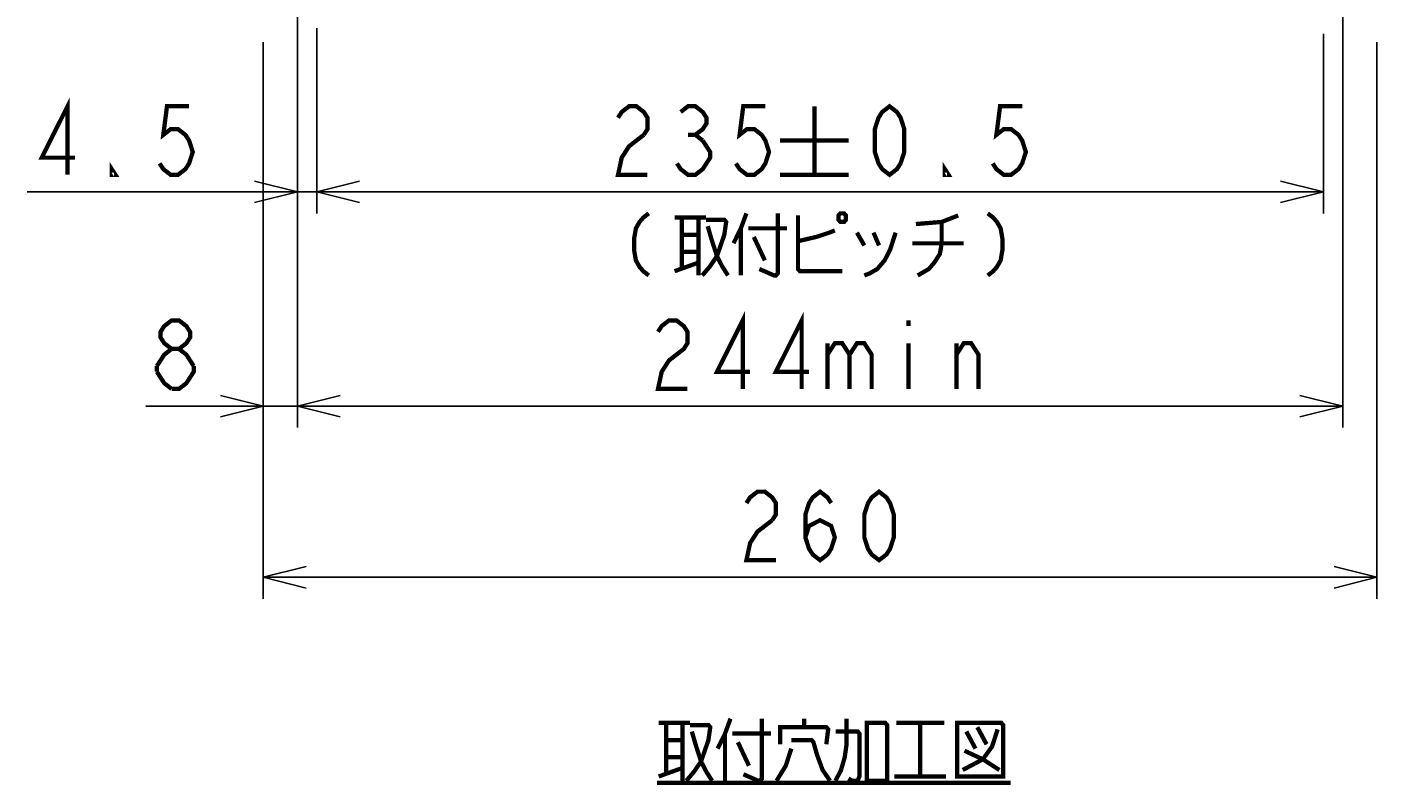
# Model space of a CAD drawing. Extents: x 147 to 2026, y 157 to 1386.
# Tile 1 of 30: x 232 to 547, y 164 to 341. Entities that reach past the tile are written whole.
import ezdxf

# ---------------------------------------------------------------- set-up
doc = ezdxf.new("R2010")
doc.units = 0
doc.header["$LTSCALE"] = 115.5
doc.layers.get('0').update_dxf_attribs({"linetype": 'CONTINUOUS'})
doc.layers.add('ALL_DIM', color=7, linetype='CONTINUOUS')
doc.layers.add('ALL_NOTE', color=7, linetype='CONTINUOUS')
doc.dimstyles.get("Standard").update_dxf_attribs({"dimtxt": 2.5, "dimasz": 2.5, "dimexe": 1.25, "dimexo": 0.625, "dimtad": 1, "dimcen": 2.5, "dimazin": 3, "dimtfac": 1, "dimtmove": 0, "dimatfit": 3})

# ---------------------------------------------------------------- blocks, each defined once
blk = doc.blocks.new('_OPEN')
at = {"color": 0, "linetype": 'BYBLOCK'}
for p, q in [((0, 0), (-1, 0.25)), ((-1, -0.25), (0, 0)), ((-1, 0), (0, 0))]:
    blk.add_line(p, q, dxfattribs=at)
blk = doc.blocks.new('*D8')
at = {"layer": 'ALL_DIM', "color": 2, "linetype": 'CONTINUOUS'}
for p, q in [((299.82, 339.54), (299.82, 297.5)), ((534.82, 339.43), (534.82, 297.5)), ((299.82, 302.5), (417.32, 302.5)), ((534.82, 302.5), (417.32, 302.5))]:
    blk.add_line(p, q, dxfattribs=at)
at = {"layer": 'ALL_DIM', "color": 2, "linetype": 'CONTINUOUS', "xscale": 10, "yscale": 10, "zscale": 10, "rotation": 180}
blk.add_blockref('_OPEN', (299.82, 302.5), dxfattribs=at)
at = {"layer": 'ALL_DIM', "color": 2, "linetype": 'CONTINUOUS', "xscale": 10, "yscale": 10, "zscale": 10}
blk.add_blockref('_OPEN', (534.82, 302.5), dxfattribs=at)
blk = doc.blocks.new('*D9')
at = {"layer": 'ALL_DIM', "color": 2, "linetype": 'CONTINUOUS'}
for p, q in [((287.32, 337.5), (287.32, 207.5)), ((547.32, 337.5), (547.32, 207.5)), ((287.32, 212.5), (417.32, 212.5)), ((547.32, 212.5), (417.32, 212.5))]:
    blk.add_line(p, q, dxfattribs=at)
at = {"layer": 'ALL_DIM', "color": 2, "linetype": 'CONTINUOUS', "xscale": 10, "yscale": 10, "zscale": 10, "rotation": 180}
blk.add_blockref('_OPEN', (287.32, 212.5), dxfattribs=at)
at = {"layer": 'ALL_DIM', "color": 2, "linetype": 'CONTINUOUS', "xscale": 10, "yscale": 10, "zscale": 10}
blk.add_blockref('_OPEN', (547.32, 212.5), dxfattribs=at)
blk = doc.blocks.new('*D15')
at = {"layer": 'ALL_DIM', "color": 2, "linetype": 'CONTINUOUS'}
for p, q in [((295.32, 368), (295.32, 297.5)), ((299.82, 340.73), (299.82, 297.5)), ((295.32, 302.5), (232.19, 302.5)), ((232.19, 302.5), (297.57, 302.5)), ((324.82, 302.5), (297.57, 302.5)), ((299.82, 302.5), (324.82, 302.5))]:
    blk.add_line(p, q, dxfattribs=at)
at = {"layer": 'ALL_DIM', "color": 2, "linetype": 'CONTINUOUS', "xscale": 10, "yscale": 10, "zscale": 10}
blk.add_blockref('_OPEN', (295.32, 302.5), dxfattribs=at)
at = {"layer": 'ALL_DIM', "color": 2, "linetype": 'CONTINUOUS', "xscale": 10, "yscale": 10, "zscale": 10, "rotation": 180}
blk.add_blockref('_OPEN', (299.82, 302.5), dxfattribs=at)
blk = doc.blocks.new('*D16')
at = {"layer": 'ALL_DIM', "color": 2, "linetype": 'CONTINUOUS'}
for p, q in [((295.32, 368), (295.32, 247.5)), ((539.32, 368), (539.32, 247.5)), ((295.32, 252.5), (417.32, 252.5)), ((539.32, 252.5), (417.32, 252.5))]:
    blk.add_line(p, q, dxfattribs=at)
at = {"layer": 'ALL_DIM', "color": 2, "linetype": 'CONTINUOUS', "xscale": 10, "yscale": 10, "zscale": 10, "rotation": 180}
blk.add_blockref('_OPEN', (295.32, 252.5), dxfattribs=at)
at = {"layer": 'ALL_DIM', "color": 2, "linetype": 'CONTINUOUS', "xscale": 10, "yscale": 10, "zscale": 10}
blk.add_blockref('_OPEN', (539.32, 252.5), dxfattribs=at)
blk = doc.blocks.new('*D17')
at = {"layer": 'ALL_DIM', "color": 2, "linetype": 'CONTINUOUS'}
for p, q in [((295.32, 368), (295.32, 247.5)), ((287.32, 337.5), (287.32, 247.5)), ((287.32, 252.5), (259.92, 252.5)), ((259.92, 252.5), (291.32, 252.5)), ((320.32, 252.5), (291.32, 252.5)), ((295.32, 252.5), (320.32, 252.5))]:
    blk.add_line(p, q, dxfattribs=at)
at = {"layer": 'ALL_DIM', "color": 2, "linetype": 'CONTINUOUS', "xscale": 10, "yscale": 10, "zscale": 10}
blk.add_blockref('_OPEN', (287.32, 252.5), dxfattribs=at)
at = {"layer": 'ALL_DIM', "color": 2, "linetype": 'CONTINUOUS', "xscale": 10, "yscale": 10, "zscale": 10, "rotation": 180}
blk.add_blockref('_OPEN', (295.32, 252.5), dxfattribs=at)

msp = doc.modelspace()

# ---------------------------------------------------------------- linework, layer by layer
at = {"layer": 'ALL_DIM', "color": 2, "linetype": 'CONTINUOUS', "const_width": 1}
for points in [[(241.645, 306.5), (241.645, 322.5), (235.625, 310.5), (243.365, 310.5)], [(270.025, 322.5), (264.865, 322.5), (264.005, 315.833), (265.725, 317.167), (267.445, 317.167), (269.165, 315.833), (270.025, 314.5), (270.885, 311.833), (270.025, 309.167), (269.165, 307.833), (267.445, 306.5), (265.725, 306.5), (264.005, 307.833), (263.145, 309.167)], [(370.151, 319.833), (371.011, 321.167), (372.731, 322.5), (374.451, 322.5), (376.171, 321.167), (377.031, 319.833), (377.031, 317.167), (376.171, 315.833)], [(384.771, 321.167), (386.491, 322.5), (388.211, 322.5), (389.931, 321.167), (390.791, 319.833), (390.791, 318.5), (389.931, 317.167), (388.211, 315.833), (389.931, 314.5)], [(404.551, 322.5), (399.391, 322.5), (398.531, 315.833), (400.251, 317.167), (401.971, 317.167), (403.691, 315.833), (404.551, 314.5), (405.411, 311.833), (404.551, 309.167), (403.691, 307.833), (401.971, 306.5), (400.251, 306.5), (398.531, 307.833), (397.671, 309.167)], [(415.991, 322.5), (415.991, 306.5)], [(433.538, 306.5), (431.818, 307.833), (430.958, 309.167), (430.098, 311.833), (430.098, 317.167), (430.958, 319.833), (431.818, 321.167), (433.538, 322.5), (435.258, 321.167), (436.118, 319.833), (436.978, 317.167), (436.978, 311.833), (436.118, 309.167), (435.258, 307.833), (433.538, 306.5)], [(464.498, 322.5), (459.338, 322.5), (458.478, 315.833), (460.198, 317.167), (461.918, 317.167), (463.638, 315.833), (464.498, 314.5), (465.358, 311.833), (464.498, 309.167), (463.638, 307.833), (461.918, 306.5), (460.198, 306.5), (458.478, 307.833), (457.618, 309.167)], [(376.171, 315.833), (372.731, 313.167), (371.011, 310.5), (370.151, 306.5), (377.031, 306.5)], [(386.491, 315.833), (388.211, 315.833)], [(389.931, 314.5), (391.651, 311.833), (391.651, 310.5), (390.791, 309.167), (389.931, 307.833), (388.211, 306.5), (386.491, 306.5), (384.771, 307.833), (383.911, 309.167)], [(407.991, 314.5), (423.991, 314.5)], [(252.825, 306.5), (251.965, 306.5), (251.965, 307.833), (252.825, 306.5)], [(447.298, 306.5), (446.438, 306.5), (446.438, 307.833), (447.298, 306.5)], [(407.991, 306.5), (423.991, 306.5)], [(377.334, 297.5), (376.044, 296.5), (375.184, 295.5), (374.324, 294), (373.894, 291.5), (373.894, 289), (374.324, 286.5), (375.184, 285), (376.044, 284), (377.334, 283)], [(383.354, 296.5), (390.664, 296.5)], [(385.074, 296.5), (385.074, 284.5)], [(388.944, 296.5), (388.944, 283)], [(390.664, 296), (394.964, 296), (395.394, 295.5), (394.964, 292.5), (393.244, 287.5), (391.524, 285), (389.804, 283)], [(400.124, 297.5), (398.834, 294), (397.114, 290.5)], [(407.434, 297.5), (407.434, 283.5), (407.004, 283), (406.574, 283), (403.134, 284.5)], [(412.164, 297), (412.164, 284.5), (412.594, 284), (422.484, 284)], [(422.054, 297.5), (421.624, 297), (421.624, 296), (422.054, 295.5), (422.914, 295.5), (423.344, 296), (423.344, 297), (422.914, 297.5), (422.054, 297.5)], [(439.684, 295), (445.704, 295.5), (449.574, 297)], [(456.454, 297.5), (457.744, 296.5), (458.604, 295.5), (459.464, 294), (459.894, 291.5), (459.894, 289), (459.464, 286.5), (458.604, 285), (457.744, 284), (456.454, 283)], [(391.094, 294.5), (391.954, 291.5), (393.244, 287.5), (394.534, 285), (395.824, 283)], [(398.834, 294), (398.834, 283)], [(400.554, 294), (409.584, 294)], [(412.164, 291), (416.464, 292), (419.474, 293), (420.764, 293.5)], [(425.924, 293), (427.644, 290)], [(434.954, 293), (433.664, 289), (432.374, 286.5), (430.654, 284.5), (428.934, 283.5), (427.644, 283)], [(429.794, 293), (431.084, 290)], [(445.704, 295.5), (445.704, 290.5), (445.274, 288), (443.984, 286), (442.694, 284.5), (440.114, 283)], [(385.074, 292.5), (388.944, 292.5)], [(401.844, 292), (404.424, 286.5)], [(438.824, 290.5), (450.864, 290.5)], [(385.074, 288.5), (388.944, 288.5)], [(383.354, 284), (388.944, 286)], [(399.264, 256.5), (399.264, 272.5), (393.244, 260.5), (400.984, 260.5)], [(413.024, 256.5), (413.024, 272.5), (407.004, 260.5), (414.744, 260.5)], [(265.944, 265.833), (264.224, 267.167), (263.364, 268.5), (263.364, 269.833), (264.224, 271.167), (265.944, 272.5), (267.664, 272.5), (269.384, 271.167), (270.244, 269.833), (270.244, 268.5), (269.384, 267.167), (267.664, 265.833)], [(379.484, 269.833), (380.344, 271.167), (382.064, 272.5), (383.784, 272.5), (385.504, 271.167), (386.364, 269.833), (386.364, 267.167), (385.504, 265.833), (383.784, 264.5), (382.064, 263.167), (380.344, 260.5), (379.484, 256.5), (386.364, 256.5)], [(437.964, 272.5), (437.964, 271.167)], [(262.504, 261.833), (264.224, 264.5), (265.944, 265.833), (267.664, 265.833), (269.384, 264.5), (271.104, 261.833)], [(419.044, 267.167), (419.044, 256.5)], [(419.044, 264.5), (420.764, 267.167), (422.484, 267.167), (424.204, 264.5), (424.204, 256.5)], [(424.204, 264.5), (425.924, 267.167), (427.644, 267.167), (429.364, 264.5), (429.364, 256.5)], [(437.964, 267.167), (437.964, 256.5)], [(449.144, 256.5), (449.144, 267.167)], [(449.144, 264.5), (450.864, 267.167), (452.584, 267.167), (454.304, 264.5), (454.304, 256.5)], [(262.504, 260.5), (262.504, 261.833)], [(271.104, 261.833), (271.104, 260.5), (270.244, 259.167), (269.384, 257.833), (267.664, 256.5), (265.944, 256.5)], [(265.944, 256.5), (264.224, 257.833), (262.504, 260.5)], [(400.124, 229.833), (400.984, 231.167), (402.704, 232.5), (404.424, 232.5), (406.144, 231.167), (407.004, 229.833), (407.004, 227.167), (406.144, 225.833)], [(413.884, 221.833), (414.744, 224.5), (417.324, 225.833), (419.904, 224.5), (420.764, 221.833), (419.904, 219.167), (419.044, 217.833), (417.324, 216.5), (415.604, 217.833), (414.744, 219.167), (413.884, 221.833), (413.884, 227.167), (414.744, 229.833), (415.604, 231.167), (417.324, 232.5), (419.044, 231.167), (419.904, 229.833)], [(431.084, 216.5), (429.364, 217.833), (428.504, 219.167), (427.644, 221.833), (427.644, 227.167), (428.504, 229.833), (429.364, 231.167), (431.084, 232.5), (432.804, 231.167), (433.664, 229.833), (434.524, 227.167), (434.524, 221.833), (433.664, 219.167), (432.804, 217.833), (431.084, 216.5)], [(406.144, 225.833), (402.704, 223.167), (400.984, 220.5), (400.124, 216.5), (407.004, 216.5)]]:
    msp.add_lwpolyline(points, dxfattribs=at)
at = {"layer": 'ALL_NOTE', "color": 2, "linetype": 'CONTINUOUS', "const_width": 1}
for points in [[(396.414, 179.5), (395.124, 176), (393.404, 172.5)], [(403.724, 179.5), (403.724, 165.5), (403.294, 165), (402.864, 165), (399.424, 166.5)], [(413.614, 177.5), (413.614, 179.5)], [(420.924, 165), (422.214, 167.5), (423.074, 170.5), (423.504, 173.5), (423.504, 179.5)], [(379.644, 178.5), (386.954, 178.5)], [(381.364, 178.5), (381.364, 166.5)], [(385.234, 178.5), (385.234, 165)], [(386.954, 178), (391.254, 178), (391.684, 177.5), (391.254, 174.5), (389.534, 169.5), (387.814, 167), (386.094, 165)], [(387.384, 176.5), (388.244, 173.5), (389.534, 169.5), (390.824, 167), (392.114, 165)], [(395.124, 176), (395.124, 165)], [(396.844, 176), (405.874, 176)], [(408.024, 173.5), (408.024, 177.5), (418.774, 177.5), (419.204, 177), (418.774, 173.5)], [(420.924, 176.5), (426.084, 176.5), (426.514, 176), (426.514, 166), (426.084, 165), (424.794, 165), (423.934, 165.5)], [(428.234, 178.5), (428.234, 165), (432.964, 165), (432.964, 178), (432.534, 178.5), (428.234, 178.5)], [(435.114, 178.5), (446.294, 178.5)], [(440.704, 178.5), (440.704, 166)], [(449.304, 178.5), (449.304, 166), (460.054, 166), (460.054, 178), (459.624, 178.5), (449.304, 178.5)], [(458.764, 177), (457.474, 173), (455.324, 170), (450.594, 167.5)], [(451.454, 176.5), (453.604, 172.5)], [(454.034, 177.5), (456.184, 173.5)], [(381.364, 174.5), (385.234, 174.5)], [(398.134, 174), (400.714, 168.5)], [(410.604, 174.5), (415.334, 174.5), (415.764, 174), (416.624, 171), (417.914, 167.5), (419.634, 165)], [(381.364, 170.5), (385.234, 170.5)], [(410.604, 172.5), (409.314, 168.5), (407.164, 165)], [(451.024, 172), (455.324, 170), (459.194, 167.5)], [(379.644, 166), (385.234, 168)], [(379.214, 164.5), (461.774, 164.5)], [(434.684, 166), (446.724, 166)]]:
    msp.add_lwpolyline(points, dxfattribs=at)

# ---------------------------------------------------------------- dimensions: what is measured, and where the dimension line sits
at = {"layer": 'ALL_DIM', "color": 2, "linetype": 'CONTINUOUS'}
for base, p1, p2, picture, middle in [((299.824, 302.5), (295.324, 368), (299.824, 340.728), '*D15', (232.185, 306.5)), ((539.324, 252.5), (295.324, 368), (539.324, 368), '*D16', (376.044, 256.5)), ((547.324, 212.5), (287.324, 337.5), (547.324, 337.5), '*D9', (396.684, 216.5)), ((534.824, 302.5), (299.824, 339.542), (534.824, 339.431), '*D8', (366.711, 306.5))]:
    dim = msp.add_linear_dim(base=base, p1=p1, p2=p2, dimstyle='Standard', dxfattribs=at)
    dim.commit()
    dim.dimension.update_dxf_attribs({"geometry": picture, "text_midpoint": middle, "dimtype": 128})
dim = msp.add_linear_dim(base=(287.324, 252.5), p1=(295.324, 368), p2=(287.324, 337.5), angle=180, dimstyle='Standard', dxfattribs=at)
dim.commit()
dim.dimension.update_dxf_attribs({"geometry": '*D17', "text_midpoint": (259.924, 256.5), "dimtype": 128})

doc.saveas('drawing.dxf')
